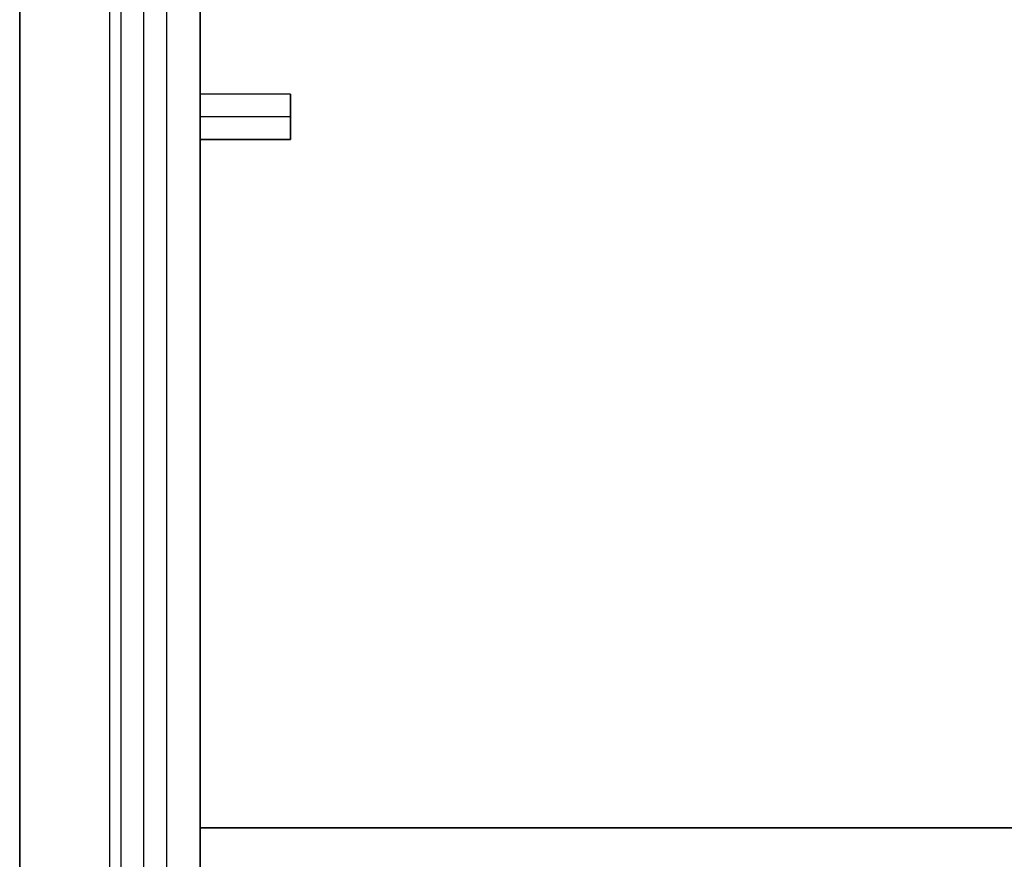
# Model space of a CAD drawing. Header units: millimetres. Extents: x -417 to 417, y -149 to 149.
# Tile 9 of 34: x -400 to -313, y 0 to 74. Entities that reach past the tile are written whole.
import ezdxf

# ---------------------------------------------------------------- set-up
doc = ezdxf.new("R2010")
doc.units = ezdxf.units.MM
doc.layers.add('Default', color=7, linetype='Continuous', true_color=0x000000)
doc.layers.add('Défaut', color=7, linetype='Continuous', true_color=0x000000)

msp = doc.modelspace()

# ---------------------------------------------------------------- linework, layer by layer
at = {"layer": 'Default'}
for p, q in [((-400, 127.568, 17.992), (-400, -142.432, 17.992)), ((-400, 127.568, 682.008), (-400, -142.432, 682.008)), ((-384, 117.569, 461.009), (-384, -112.431, 461.009)), ((-376, 67.3, 454.017), (-376, 63.837, 454.017)), ((-376, 65.568, 453.017), (-376, 65.568, 455.016)), ((-384, 2.569, 453.017), (-384, 2.569, 469.001)), ((384, 2.569, 469.001), (-384, 2.569, 469.001)), ((-384, 2.569, 453.017), (384, 2.569, 453.017))]:
    msp.add_line(p, q, dxfattribs=at)
for points in [[(-400, -142.432, 25.984), (-400, -7.432, 25.984), (-400, 127.568, 25.984)], [(-400, 127.568, 10), (-400, -7.432, 10), (-400, -142.432, 10)], [(-400, -142.432, 690), (-400, -7.432, 690), (-400, 127.568, 690)], [(-400, 127.568, 674.016), (-400, -7.432, 674.016), (-400, -142.432, 674.016)], [(-384, -112.431, 469.001), (-384, 2.569, 469.001), (-384, 117.569, 469.001)], [(-384, 117.569, 453.017), (-384, 92.568, 453.017), (-384, 67.568, 453.017)], [(-376, 67.568, 453.017), (-380, 67.568, 453.017), (-384, 67.568, 453.017)], [(-376, 63.569, 453.017), (-376, 65.568, 453.017), (-376, 67.568, 453.017)], [(-376, 65.568, 455.016), (-380, 65.568, 455.016), (-384, 65.568, 455.016)], [(-384, 63.569, 453.017), (-384, 2.568, 453.017), (-384, -58.432, 453.017)], [(-384, 63.569, 453.017), (-380, 63.569, 453.017), (-376, 63.569, 453.017)], [(-376, 63.569, 453.017), (-380, 63.569, 453.017), (-384, 63.569, 453.017)]]:
    msp.add_open_spline(points, degree=2, dxfattribs=at)
for points, knots in [([(-384, 67.568, 453.017), (-384, 67.568, 455.016), (-384, 65.568, 455.016), (-384, 63.569, 455.016), (-384, 63.569, 453.017), (-384, 63.569, 453.017), (-384, 63.569, 453.017)], [-7.997613, -7.997613, -7.997613, -3.998837, -3.998837, -0.000061, -0.000061, 0, 0, 0]), ([(-376, 67.568, 453.017), (-376, 67.568, 455.016), (-376, 65.568, 455.016), (-376, 63.569, 455.016), (-376, 63.569, 453.017), (-376, 63.569, 453.017), (-376, 63.569, 453.017)], [0, 0, 0, 3.998776, 3.998776, 7.997553, 7.997553, 7.997613, 7.997613, 7.997613])]:
    msp.add_rational_spline(points, [1, 0.707106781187, 1, 0.707106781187, 1, 0.999999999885, 1], degree=2, knots=knots, dxfattribs=at)
at = {"layer": 'Défaut'}
for p, q in [((-400, 128.568, 956), (-400, -141.432, 956)), ((-400, 128.568, 1343), (-400, -141.432, 1343)), ((-400, 128.568, 1728), (-400, -141.432, 1728)), ((-384, 2.569, 453.017), (384, 2.569, 453.017)), ((-384, 2.569, 469.001), (384, 2.569, 469.001)), ((-384, 2.569, 231.03), (384, 2.569, 231.03)), ((-384, 2.569, 247.013), (384, 2.569, 247.013))]:
    msp.add_line(p, q, dxfattribs=at)
for points, degree in [([(-389, -142.946, 987.561), (-389, -49.644, 1042.098), (-389, 43.659, 1096.634), (-389, 136.961, 1151.17)], 3), ([(-389, -142.946, 1374.561), (-389, -49.644, 1429.098), (-389, 43.659, 1483.634), (-389, 136.961, 1538.17)], 3), ([(-389, -142.946, 1759.561), (-389, -49.644, 1814.098), (-389, 43.659, 1868.634), (-389, 136.961, 1923.17)], 3), ([(-391, -144.005, 989.275), (-391, -50.703, 1043.812), (-391, 42.6, 1098.348), (-391, 135.902, 1152.885)], 3), ([(-391, -144.005, 1376.275), (-391, -50.703, 1430.812), (-391, 42.6, 1485.348), (-391, 135.902, 1539.885)], 3), ([(-391, -144.005, 1761.275), (-391, -50.703, 1815.812), (-391, 42.6, 1870.348), (-391, 135.902, 1924.885)], 3), ([(-387, 135.902, 1152.885), (-387, 42.6, 1098.348), (-387, -50.703, 1043.812), (-387, -144.005, 989.275)], 3), ([(-387, 135.902, 1539.885), (-387, 42.6, 1485.348), (-387, -50.703, 1430.812), (-387, -144.005, 1376.275)], 3), ([(-387, 135.902, 1924.885), (-387, 42.6, 1870.348), (-387, -50.703, 1815.812), (-387, -144.005, 1761.275)], 3), ([(-389, -145.064, 990.99), (-389, -51.761, 1045.526), (-389, 41.541, 1100.063), (-389, 134.844, 1154.599)], 3), ([(-389, -145.064, 1377.99), (-389, -51.761, 1432.526), (-389, 41.541, 1487.063), (-389, 134.844, 1541.599)], 3), ([(-389, -145.064, 1762.99), (-389, -51.761, 1817.526), (-389, 41.541, 1872.063), (-389, 134.844, 1926.599)], 3), ([(-400, 128.568, 948), (-400, -6.432, 948), (-400, -141.432, 948)], 2), ([(-400, -141.432, 964), (-400, -6.432, 964), (-400, 128.568, 964)], 2), ([(-400, 128.568, 1335), (-400, -6.432, 1335), (-400, -141.432, 1335)], 2), ([(-400, -141.432, 1351), (-400, -6.432, 1351), (-400, 128.568, 1351)], 2), ([(-400, 128.568, 1720), (-400, -6.432, 1720), (-400, -141.432, 1720)], 2), ([(-400, -141.432, 1736), (-400, -6.432, 1736), (-400, 128.568, 1736)], 2), ([(-400, -142.432, 25.984), (-400, -7.432, 25.984), (-400, 127.568, 25.984)], 2), ([(-400, -142.432, 674.016), (-400, -7.432, 674.016), (-400, 127.568, 674.016)], 2), ([(-400, -142.432, 350), (-400, -7.432, 350), (-400, 127.568, 350)], 2), ([(-392, -142.432, 25.984), (-392, -7.432, 25.984), (-392, 127.568, 25.984)], 2), ([(-392, -142.432, 674.016), (-392, -7.432, 674.016), (-392, 127.568, 674.016)], 2), ([(-384, -142.432, 25.984), (-384, -7.432, 25.984), (-384, 127.568, 25.984)], 2), ([(-384, -142.432, 674.016), (-384, -7.432, 674.016), (-384, 127.568, 674.016)], 2), ([(-384, -142.432, 350), (-384, -7.432, 350), (-384, 127.568, 350)], 2), ([(-384, 117.569, 453.017), (-384, 2.569, 453.017), (-384, -112.431, 453.017)], 2), ([(-384, 117.569, 469.001), (-384, 2.569, 469.001), (-384, -112.431, 469.001)], 2), ([(-384, 117.569, 461.009), (-384, 2.569, 461.009), (-384, -112.431, 461.009)], 2), ([(-384, 117.569, 231.03), (-384, 2.569, 231.03), (-384, -112.431, 231.03)], 2), ([(-384, 117.569, 247.013), (-384, 2.569, 247.013), (-384, -112.431, 247.013)], 2), ([(-384, 117.569, 239.022), (-384, 2.569, 239.022), (-384, -112.431, 239.022)], 2), ([(-384, 2.569, 453.017), (-384, 2.569, 461.009), (-384, 2.569, 469.001)], 2), ([(-384, 2.569, 231.03), (-384, 2.569, 239.022), (-384, 2.569, 247.013)], 2)]:
    msp.add_open_spline(points, degree=degree, dxfattribs=at)

doc.saveas('drawing.dxf')
